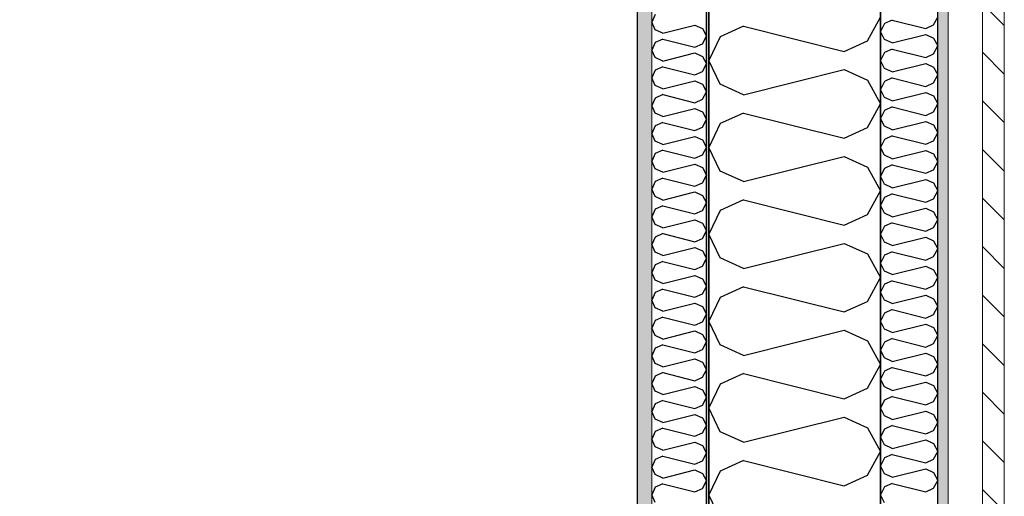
# Model space of a CAD drawing. Header units: millimetres. Extents: x -117798 to 93698, y -182207 to 252400.
# Tile 145 of 222: x -64945 to -64085, y -20033 to -19617. Entities that reach past the tile are written whole.
import ezdxf
from ezdxf.enums import TextEntityAlignment as Align

# ---------------------------------------------------------------- set-up
doc = ezdxf.new("R2010")
doc.units = ezdxf.units.MM
doc.header["$LTSCALE"] = 0.5
doc.header["$MEASUREMENT"] = 0
doc.linetypes.add('Over snittplan', pattern=[260, 150, -50, 10, -50])
doc.linetypes.add('PLINE', pattern=[0])
for name, color, linetype in [('232- Ikke-bærende yttervegger', 7, 'Continuous'), ('232- Ikke-bærende yttervegger (Skravur)', 7, 'Continuous'), ('232- Ikke-bærende yttervegger (Skravur)(Nye konstruksjoner)', 7, 'Continuous'), ('232- Ikke-bærende yttervegger(Nye konstruksjoner)', 7, 'Continuous'), ('235- Utvendig kledning og overflate (Skravur)(Nye konstruksjoner)', 7, 'Continuous'), ('251- Frittbærende dekker(Nye konstruksjoner)', 7, 'Continuous'), ('256- Faste himlinger og overflatebehandling(Nye konstruksjoner)', 7, 'Continuous'), ('261- Primærkonstruksjon (tak)', 7, 'Continuous'), ('262- Taktekking(Nye konstruksjoner)', 7, 'Continuous'), ('862- M___Nettoareal(Nye konstruksjoner)', 7, 'Continuous'), ('862- M___Nettoareal(Polylinje)(Nye konstruksjoner)', 7, 'Continuous'), ('862- M___Nettoareal(Tekst)(Nye konstruksjoner)', 7, 'Continuous')]:
    doc.layers.add(name, color=color, linetype=linetype)
doc.layers.add('235- Utvendig kledning og overflate(Nye konstruksjoner)', color=7, linetype='Continuous', lineweight=0)
doc.layers.add('236- Innvendig kledning og overflate(Nye konstruksjoner)', color=7, linetype='Continuous', lineweight=0)
doc.styles.add('GENERATED_STYLE_1', font='arial.ttf')

# ---------------------------------------------------------------- blocks, each defined once
blk = doc.blocks.new('Teknisk vent._A-214_26', base_point=(-66816.58, -20004.17))
at = {"layer": '862- M___Nettoareal(Polylinje)(Nye konstruksjoner)', "linetype": 'PLINE', "flags": 128}
blk.add_lwpolyline([(-70728.16, -18466.93), (-68648.16, -18466.93), (-68648.16, -25811.93), (-68573.16, -25811.93), (-68573.16, -25749.43), (-65173.16, -25749.43), (-65173.16, -25811.93), (-64973.16, -25811.93), (-64973.16, -25749.43), (-64405.66, -25749.43), (-64405.66, -15084.43), (-64973.16, -15084.43), (-64973.16, -15111.93), (-65173.16, -15111.93), (-65173.16, -15084.43), (-68573.16, -15084.43), (-68573.16, -15111.93), (-68773.16, -15111.93), (-68773.16, -15096.93), (-70728.16, -15096.93)], close=True, dxfattribs=at)
at = {"layer": '862- M___Nettoareal(Tekst)(Nye konstruksjoner)', "style": 'GENERATED_STYLE_1'}
for tag, height, p in [('DUMMY_862', 150, (-66934.44, -19409.62)), ('ROOM_NAME', 150, (-66934.44, -20633)), ('DUMMY_861', 100, (-67091.58, -20232.75)), ('ROOM_NUMBER', 100, (-67091.58, -20621.57)), ('DUMMY_863', 100, (-66698.73, -20598.71))]:
    blk.add_attdef(tag, text='', height=height, rotation=90, dxfattribs=at).set_placement(p, align=Align.TOP_LEFT)
blk = doc.blocks.new('*X154')
at = {"layer": '232- Ikke-bærende yttervegger (Skravur)', "linetype": 'PLINE'}
for p, q in [((-64204.72, -19635.44), (-64193.16, -19614.72)), ((-64313.03, -19622.69), (-64333.35, -19631.93)), ((-64313.03, -19622.69), (-64225.04, -19644.68)), ((-64333.35, -19631.93), (-64343.16, -19652.65)), ((-64225.04, -19644.68), (-64204.72, -19635.44)), ((-64333.35, -19673.38), (-64343.16, -19652.65)), ((-64313.03, -19682.62), (-64225.04, -19660.63)), ((-64225.04, -19660.63), (-64204.72, -19669.87)), ((-64313.03, -19682.62), (-64333.35, -19673.38)), ((-64204.72, -19669.87), (-64193.16, -19690.59)), ((-64204.72, -19711.32), (-64193.16, -19690.59)), ((-64313.03, -19698.57), (-64333.35, -19707.81)), ((-64313.03, -19698.57), (-64225.04, -19720.56)), ((-64333.35, -19707.81), (-64343.16, -19728.53)), ((-64225.04, -19720.56), (-64204.72, -19711.32)), ((-64333.35, -19749.26), (-64343.16, -19728.53)), ((-64313.03, -19758.5), (-64225.04, -19736.5)), ((-64225.04, -19736.5), (-64204.72, -19745.75)), ((-64204.72, -19745.75), (-64193.16, -19766.47)), ((-64313.03, -19758.5), (-64333.35, -19749.26)), ((-64204.72, -19787.2), (-64193.16, -19766.47)), ((-64313.03, -19774.44), (-64333.35, -19783.69)), ((-64313.03, -19774.44), (-64225.04, -19796.44)), ((-64333.35, -19783.69), (-64343.16, -19804.41)), ((-64225.04, -19796.44), (-64204.72, -19787.2)), ((-64333.35, -19825.13), (-64343.16, -19804.41)), ((-64313.03, -19834.38), (-64225.04, -19812.38)), ((-64225.04, -19812.38), (-64204.72, -19821.63)), ((-64204.72, -19821.63), (-64193.16, -19842.35)), ((-64313.03, -19834.38), (-64333.35, -19825.13)), ((-64204.72, -19863.07), (-64193.16, -19842.35)), ((-64313.03, -19850.32), (-64333.35, -19859.57)), ((-64313.03, -19850.32), (-64225.04, -19872.32)), ((-64333.35, -19859.57), (-64343.16, -19880.29)), ((-64225.04, -19872.32), (-64204.72, -19863.07)), ((-64333.35, -19901.01), (-64343.16, -19880.29)), ((-64313.03, -19910.26), (-64225.04, -19888.26)), ((-64225.04, -19888.26), (-64204.72, -19897.51)), ((-64313.03, -19910.26), (-64333.35, -19901.01)), ((-64204.72, -19897.51), (-64193.16, -19918.23)), ((-64204.72, -19938.95), (-64193.16, -19918.23)), ((-64313.03, -19926.2), (-64333.35, -19935.45)), ((-64313.03, -19926.2), (-64225.04, -19948.2)), ((-64333.35, -19935.45), (-64343.16, -19956.17)), ((-64225.04, -19948.2), (-64204.72, -19938.95)), ((-64333.35, -19976.89), (-64343.16, -19956.17)), ((-64313.03, -19986.14), (-64225.04, -19964.14)), ((-64225.04, -19964.14), (-64204.72, -19973.39)), ((-64313.03, -19986.14), (-64333.35, -19976.89)), ((-64204.72, -19973.39), (-64193.16, -19994.11)), ((-64204.72, -20014.83), (-64193.16, -19994.11)), ((-64313.03, -20002.08), (-64333.35, -20011.33)), ((-64313.03, -20002.08), (-64225.04, -20024.08)), ((-64333.35, -20011.33), (-64343.16, -20032.05)), ((-64225.04, -20024.08), (-64204.72, -20014.83)), ((-64333.35, -20052.77), (-64343.16, -20032.05))]:
    blk.add_line(p, q, dxfattribs=at)
blk = doc.blocks.new('*X420')
at = {"layer": '235- Utvendig kledning og overflate (Skravur)(Nye konstruksjoner)', "linetype": 'PLINE'}
for p, q in [((-64147.01, -19621.62), (-64143.16, -19614.72)), ((-64189.89, -19620.45), (-64193.16, -19627.36)), ((-64183.12, -19617.37), (-64189.89, -19620.45)), ((-64183.12, -19617.37), (-64153.79, -19624.7)), ((-64153.79, -19624.7), (-64147.01, -19621.62)), ((-64189.89, -19634.27), (-64193.16, -19627.36)), ((-64183.12, -19637.35), (-64189.89, -19634.27)), ((-64183.12, -19637.35), (-64153.79, -19630.02)), ((-64153.79, -19630.02), (-64147.01, -19633.1)), ((-64147.01, -19633.1), (-64143.16, -19640.01)), ((-64183.12, -19642.67), (-64189.89, -19645.75)), ((-64183.12, -19642.67), (-64153.79, -19650)), ((-64147.01, -19646.92), (-64143.16, -19640.01)), ((-64189.89, -19645.75), (-64193.16, -19652.65)), ((-64153.79, -19650), (-64147.01, -19646.92)), ((-64189.89, -19659.56), (-64193.16, -19652.65)), ((-64183.12, -19662.64), (-64189.89, -19659.56)), ((-64183.12, -19662.64), (-64153.79, -19655.31)), ((-64153.79, -19655.31), (-64147.01, -19658.39)), ((-64147.01, -19658.39), (-64143.16, -19665.3)), ((-64183.12, -19667.96), (-64189.89, -19671.04)), ((-64183.12, -19667.96), (-64153.79, -19675.29)), ((-64147.01, -19672.21), (-64143.16, -19665.3)), ((-64189.89, -19671.04), (-64193.16, -19677.95)), ((-64153.79, -19675.29), (-64147.01, -19672.21)), ((-64189.89, -19684.86), (-64193.16, -19677.95)), ((-64183.12, -19687.94), (-64189.89, -19684.86)), ((-64183.12, -19687.94), (-64153.79, -19680.6)), ((-64153.79, -19680.6), (-64147.01, -19683.69)), ((-64147.01, -19683.69), (-64143.16, -19690.59)), ((-64183.12, -19693.25), (-64189.89, -19696.33)), ((-64183.12, -19693.25), (-64153.79, -19700.58)), ((-64147.01, -19697.5), (-64143.16, -19690.59)), ((-64189.89, -19696.33), (-64193.16, -19703.24)), ((-64189.89, -19710.15), (-64193.16, -19703.24)), ((-64153.79, -19700.58), (-64147.01, -19697.5)), ((-64183.12, -19713.23), (-64189.89, -19710.15)), ((-64183.12, -19713.23), (-64153.79, -19705.9)), ((-64153.79, -19705.9), (-64147.01, -19708.98)), ((-64147.01, -19708.98), (-64143.16, -19715.89)), ((-64183.12, -19718.54), (-64189.89, -19721.63)), ((-64183.12, -19718.54), (-64153.79, -19725.88)), ((-64147.01, -19722.79), (-64143.16, -19715.89)), ((-64189.89, -19721.63), (-64193.16, -19728.53)), ((-64189.89, -19735.44), (-64193.16, -19728.53)), ((-64153.79, -19725.88), (-64147.01, -19722.79)), ((-64183.12, -19738.52), (-64189.89, -19735.44)), ((-64183.12, -19738.52), (-64153.79, -19731.19)), ((-64153.79, -19731.19), (-64147.01, -19734.27)), ((-64147.01, -19734.27), (-64143.16, -19741.18)), ((-64183.12, -19743.84), (-64189.89, -19746.92)), ((-64183.12, -19743.84), (-64153.79, -19751.17)), ((-64147.01, -19748.09), (-64143.16, -19741.18)), ((-64189.89, -19746.92), (-64193.16, -19753.83)), ((-64189.89, -19760.73), (-64193.16, -19753.83)), ((-64153.79, -19751.17), (-64147.01, -19748.09)), ((-64183.12, -19763.82), (-64189.89, -19760.73)), ((-64183.12, -19763.82), (-64153.79, -19756.48)), ((-64153.79, -19756.48), (-64147.01, -19759.57)), ((-64147.01, -19759.57), (-64143.16, -19766.47)), ((-64183.12, -19769.13), (-64189.89, -19772.21)), ((-64183.12, -19769.13), (-64153.79, -19776.46)), ((-64147.01, -19773.38), (-64143.16, -19766.47)), ((-64189.89, -19772.21), (-64193.16, -19779.12)), ((-64189.89, -19786.03), (-64193.16, -19779.12)), ((-64153.79, -19776.46), (-64147.01, -19773.38)), ((-64183.12, -19789.11), (-64189.89, -19786.03)), ((-64183.12, -19789.11), (-64153.79, -19781.78)), ((-64153.79, -19781.78), (-64147.01, -19784.86)), ((-64147.01, -19784.86), (-64143.16, -19791.77)), ((-64189.89, -19797.51), (-64193.16, -19804.41)), ((-64183.12, -19794.42), (-64189.89, -19797.51)), ((-64183.12, -19794.42), (-64153.79, -19801.76)), ((-64147.01, -19798.67), (-64143.16, -19791.77)), ((-64189.89, -19811.32), (-64193.16, -19804.41)), ((-64153.79, -19801.76), (-64147.01, -19798.67)), ((-64183.12, -19814.4), (-64189.89, -19811.32)), ((-64183.12, -19814.4), (-64153.79, -19807.07)), ((-64153.79, -19807.07), (-64147.01, -19810.15)), ((-64147.01, -19810.15), (-64143.16, -19817.06)), ((-64189.89, -19822.8), (-64193.16, -19829.71)), ((-64183.12, -19819.72), (-64189.89, -19822.8)), ((-64183.12, -19819.72), (-64153.79, -19827.05)), ((-64147.01, -19823.97), (-64143.16, -19817.06)), ((-64189.89, -19836.61), (-64193.16, -19829.71)), ((-64153.79, -19827.05), (-64147.01, -19823.97)), ((-64183.12, -19839.7), (-64189.89, -19836.61)), ((-64183.12, -19839.7), (-64153.79, -19832.36)), ((-64153.79, -19832.36), (-64147.01, -19835.45)), ((-64147.01, -19835.45), (-64143.16, -19842.35)), ((-64189.89, -19848.09), (-64193.16, -19855)), ((-64183.12, -19845.01), (-64189.89, -19848.09)), ((-64183.12, -19845.01), (-64153.79, -19852.34)), ((-64153.79, -19852.34), (-64147.01, -19849.26)), ((-64147.01, -19849.26), (-64143.16, -19842.35)), ((-64189.89, -19861.91), (-64193.16, -19855)), ((-64183.12, -19864.99), (-64153.79, -19857.66)), ((-64153.79, -19857.66), (-64147.01, -19860.74)), ((-64183.12, -19864.99), (-64189.89, -19861.91)), ((-64147.01, -19860.74), (-64143.16, -19867.65)), ((-64189.89, -19873.38), (-64193.16, -19880.29)), ((-64183.12, -19870.3), (-64189.89, -19873.38)), ((-64183.12, -19870.3), (-64153.79, -19877.63)), ((-64153.79, -19877.63), (-64147.01, -19874.55)), ((-64147.01, -19874.55), (-64143.16, -19867.65)), ((-64189.89, -19887.2), (-64193.16, -19880.29)), ((-64183.12, -19890.28), (-64153.79, -19882.95)), ((-64153.79, -19882.95), (-64147.01, -19886.03)), ((-64183.12, -19890.28), (-64189.89, -19887.2)), ((-64147.01, -19886.03), (-64143.16, -19892.94)), ((-64189.89, -19898.68), (-64193.16, -19905.58)), ((-64183.12, -19895.6), (-64189.89, -19898.68)), ((-64183.12, -19895.6), (-64153.79, -19902.93)), ((-64153.79, -19902.93), (-64147.01, -19899.85)), ((-64147.01, -19899.85), (-64143.16, -19892.94)), ((-64189.89, -19912.49), (-64193.16, -19905.58)), ((-64183.12, -19915.57), (-64153.79, -19908.24)), ((-64153.79, -19908.24), (-64147.01, -19911.32)), ((-64183.12, -19915.57), (-64189.89, -19912.49)), ((-64147.01, -19911.32), (-64143.16, -19918.23)), ((-64147.01, -19925.14), (-64143.16, -19918.23)), ((-64189.89, -19923.97), (-64193.16, -19930.88)), ((-64183.12, -19920.89), (-64189.89, -19923.97)), ((-64183.12, -19920.89), (-64153.79, -19928.22)), ((-64153.79, -19928.22), (-64147.01, -19925.14)), ((-64189.89, -19937.79), (-64193.16, -19930.88)), ((-64183.12, -19940.87), (-64153.79, -19933.53)), ((-64153.79, -19933.53), (-64147.01, -19936.62)), ((-64183.12, -19940.87), (-64189.89, -19937.79)), ((-64147.01, -19936.62), (-64143.16, -19943.52)), ((-64147.01, -19950.43), (-64143.16, -19943.52)), ((-64189.89, -19949.26), (-64193.16, -19956.17)), ((-64183.12, -19946.18), (-64189.89, -19949.26)), ((-64183.12, -19946.18), (-64153.79, -19953.51)), ((-64153.79, -19953.51), (-64147.01, -19950.43)), ((-64189.89, -19963.08), (-64193.16, -19956.17)), ((-64183.12, -19966.16), (-64153.79, -19958.83)), ((-64153.79, -19958.83), (-64147.01, -19961.91)), ((-64183.12, -19966.16), (-64189.89, -19963.08)), ((-64147.01, -19961.91), (-64143.16, -19968.82)), ((-64147.01, -19975.72), (-64143.16, -19968.82)), ((-64189.89, -19974.56), (-64193.16, -19981.46)), ((-64183.12, -19971.47), (-64189.89, -19974.56)), ((-64183.12, -19971.47), (-64153.79, -19978.81)), ((-64153.79, -19978.81), (-64147.01, -19975.72)), ((-64189.89, -19988.37), (-64193.16, -19981.46)), ((-64183.12, -19991.45), (-64153.79, -19984.12)), ((-64153.79, -19984.12), (-64147.01, -19987.2)), ((-64183.12, -19991.45), (-64189.89, -19988.37)), ((-64147.01, -19987.2), (-64143.16, -19994.11)), ((-64147.01, -20001.02), (-64143.16, -19994.11)), ((-64189.89, -19999.85), (-64193.16, -20006.76)), ((-64183.12, -19996.77), (-64189.89, -19999.85)), ((-64183.12, -19996.77), (-64153.79, -20004.1)), ((-64153.79, -20004.1), (-64147.01, -20001.02)), ((-64189.89, -20013.66), (-64193.16, -20006.76)), ((-64183.12, -20016.75), (-64153.79, -20009.41)), ((-64153.79, -20009.41), (-64147.01, -20012.5)), ((-64147.01, -20012.5), (-64143.16, -20019.4)), ((-64183.12, -20016.75), (-64189.89, -20013.66)), ((-64147.01, -20026.31), (-64143.16, -20019.4)), ((-64189.89, -20025.14), (-64193.16, -20032.05)), ((-64183.12, -20022.06), (-64189.89, -20025.14)), ((-64183.12, -20022.06), (-64153.79, -20029.39)), ((-64153.79, -20029.39), (-64147.01, -20026.31)), ((-64189.89, -20038.96), (-64193.16, -20032.05))]:
    blk.add_line(p, q, dxfattribs=at)
blk = doc.blocks.new('*X442')
at = {"layer": '232- Ikke-bærende yttervegger (Skravur)(Nye konstruksjoner)', "linetype": 'PLINE'}
for p, q in [((-64390.02, -19612.64), (-64393.16, -19619.27)), ((-64390.02, -19625.9), (-64393.16, -19619.27)), ((-64383.52, -19628.86), (-64355.36, -19621.82)), ((-64355.36, -19621.82), (-64348.86, -19624.78)), ((-64348.86, -19624.78), (-64345.16, -19631.41)), ((-64383.52, -19628.86), (-64390.02, -19625.9)), ((-64383.52, -19633.96), (-64390.02, -19636.92)), ((-64383.52, -19633.96), (-64355.36, -19641)), ((-64348.86, -19638.04), (-64345.16, -19631.41)), ((-64390.02, -19636.92), (-64393.16, -19643.55)), ((-64355.36, -19641), (-64348.86, -19638.04)), ((-64390.02, -19650.18), (-64393.16, -19643.55)), ((-64383.52, -19653.14), (-64390.02, -19650.18)), ((-64383.52, -19653.14), (-64355.36, -19646.1)), ((-64355.36, -19646.1), (-64348.86, -19649.06)), ((-64348.86, -19649.06), (-64345.16, -19655.69)), ((-64383.52, -19658.24), (-64390.02, -19661.2)), ((-64383.52, -19658.24), (-64355.36, -19665.28)), ((-64348.86, -19662.32), (-64345.16, -19655.69)), ((-64390.02, -19661.2), (-64393.16, -19667.83)), ((-64390.02, -19674.46), (-64393.16, -19667.83)), ((-64355.36, -19665.28), (-64348.86, -19662.32)), ((-64383.52, -19677.42), (-64390.02, -19674.46)), ((-64383.52, -19677.42), (-64355.36, -19670.38)), ((-64355.36, -19670.38), (-64348.86, -19673.34)), ((-64348.86, -19673.34), (-64345.16, -19679.97)), ((-64390.02, -19685.48), (-64393.16, -19692.11)), ((-64383.52, -19682.52), (-64390.02, -19685.48)), ((-64383.52, -19682.52), (-64355.36, -19689.56)), ((-64348.86, -19686.6), (-64345.16, -19679.97)), ((-64390.02, -19698.74), (-64393.16, -19692.11)), ((-64355.36, -19689.56), (-64348.86, -19686.6)), ((-64383.52, -19701.7), (-64390.02, -19698.74)), ((-64383.52, -19701.7), (-64355.36, -19694.66)), ((-64355.36, -19694.66), (-64348.86, -19697.62)), ((-64348.86, -19697.62), (-64345.16, -19704.25)), ((-64390.02, -19709.76), (-64393.16, -19716.39)), ((-64383.52, -19706.8), (-64390.02, -19709.76)), ((-64383.52, -19706.8), (-64355.36, -19713.84)), ((-64355.36, -19713.84), (-64348.86, -19710.88)), ((-64348.86, -19710.88), (-64345.16, -19704.25)), ((-64390.02, -19723.02), (-64393.16, -19716.39)), ((-64383.52, -19725.98), (-64355.36, -19718.94)), ((-64355.36, -19718.94), (-64348.86, -19721.9)), ((-64383.52, -19725.98), (-64390.02, -19723.02)), ((-64348.86, -19721.9), (-64345.16, -19728.53)), ((-64348.86, -19735.16), (-64345.16, -19728.53)), ((-64390.02, -19734.04), (-64393.16, -19740.67)), ((-64383.52, -19731.08), (-64390.02, -19734.04)), ((-64383.52, -19731.08), (-64355.36, -19738.12)), ((-64355.36, -19738.12), (-64348.86, -19735.16)), ((-64390.02, -19747.31), (-64393.16, -19740.67)), ((-64383.52, -19750.26), (-64355.36, -19743.23)), ((-64355.36, -19743.23), (-64348.86, -19746.18)), ((-64348.86, -19746.18), (-64345.16, -19752.82)), ((-64383.52, -19750.26), (-64390.02, -19747.31)), ((-64348.86, -19759.45), (-64345.16, -19752.82)), ((-64390.02, -19758.32), (-64393.16, -19764.96)), ((-64383.52, -19755.37), (-64390.02, -19758.32)), ((-64383.52, -19755.37), (-64355.36, -19762.41)), ((-64355.36, -19762.41), (-64348.86, -19759.45)), ((-64390.02, -19771.59), (-64393.16, -19764.96)), ((-64383.52, -19774.55), (-64390.02, -19771.59)), ((-64383.52, -19774.55), (-64355.36, -19767.51)), ((-64355.36, -19767.51), (-64348.86, -19770.47)), ((-64348.86, -19770.47), (-64345.16, -19777.1)), ((-64383.52, -19779.65), (-64390.02, -19782.61)), ((-64383.52, -19779.65), (-64355.36, -19786.69)), ((-64348.86, -19783.73), (-64345.16, -19777.1)), ((-64390.02, -19782.61), (-64393.16, -19789.24)), ((-64390.02, -19795.87), (-64393.16, -19789.24)), ((-64355.36, -19786.69), (-64348.86, -19783.73)), ((-64383.52, -19798.83), (-64390.02, -19795.87)), ((-64383.52, -19798.83), (-64355.36, -19791.79)), ((-64355.36, -19791.79), (-64348.86, -19794.75)), ((-64348.86, -19794.75), (-64345.16, -19801.38)), ((-64383.52, -19803.93), (-64390.02, -19806.89)), ((-64383.52, -19803.93), (-64355.36, -19810.97)), ((-64348.86, -19808.01), (-64345.16, -19801.38)), ((-64390.02, -19806.89), (-64393.16, -19813.52)), ((-64390.02, -19820.15), (-64393.16, -19813.52)), ((-64355.36, -19810.97), (-64348.86, -19808.01)), ((-64383.52, -19823.11), (-64390.02, -19820.15)), ((-64383.52, -19823.11), (-64355.36, -19816.07)), ((-64355.36, -19816.07), (-64348.86, -19819.03)), ((-64348.86, -19819.03), (-64345.16, -19825.66)), ((-64390.02, -19831.17), (-64393.16, -19837.8)), ((-64383.52, -19828.21), (-64390.02, -19831.17)), ((-64383.52, -19828.21), (-64355.36, -19835.25)), ((-64348.86, -19832.29), (-64345.16, -19825.66)), ((-64390.02, -19844.43), (-64393.16, -19837.8)), ((-64383.52, -19847.39), (-64355.36, -19840.35)), ((-64355.36, -19835.25), (-64348.86, -19832.29)), ((-64355.36, -19840.35), (-64348.86, -19843.31)), ((-64383.52, -19847.39), (-64390.02, -19844.43)), ((-64348.86, -19843.31), (-64345.16, -19849.94)), ((-64390.02, -19855.45), (-64393.16, -19862.08)), ((-64383.52, -19852.49), (-64390.02, -19855.45)), ((-64383.52, -19852.49), (-64355.36, -19859.53)), ((-64355.36, -19859.53), (-64348.86, -19856.57)), ((-64348.86, -19856.57), (-64345.16, -19849.94)), ((-64390.02, -19868.71), (-64393.16, -19862.08)), ((-64383.52, -19871.67), (-64355.36, -19864.63)), ((-64355.36, -19864.63), (-64348.86, -19867.59)), ((-64383.52, -19871.67), (-64390.02, -19868.71)), ((-64348.86, -19867.59), (-64345.16, -19874.22)), ((-64348.86, -19880.85), (-64345.16, -19874.22)), ((-64390.02, -19879.73), (-64393.16, -19886.36)), ((-64383.52, -19876.77), (-64390.02, -19879.73)), ((-64383.52, -19876.77), (-64355.36, -19883.81)), ((-64355.36, -19883.81), (-64348.86, -19880.85)), ((-64390.02, -19892.99), (-64393.16, -19886.36)), ((-64383.52, -19895.95), (-64355.36, -19888.91)), ((-64355.36, -19888.91), (-64348.86, -19891.87)), ((-64348.86, -19891.87), (-64345.16, -19898.5)), ((-64383.52, -19895.95), (-64390.02, -19892.99)), ((-64383.52, -19901.05), (-64390.02, -19904.01)), ((-64383.52, -19901.05), (-64355.36, -19908.09)), ((-64348.86, -19905.13), (-64345.16, -19898.5)), ((-64390.02, -19904.01), (-64393.16, -19910.64)), ((-64355.36, -19908.09), (-64348.86, -19905.13)), ((-64390.02, -19917.27), (-64393.16, -19910.64)), ((-64383.52, -19920.23), (-64390.02, -19917.27)), ((-64383.52, -19920.23), (-64355.36, -19913.19)), ((-64355.36, -19913.19), (-64348.86, -19916.15)), ((-64348.86, -19916.15), (-64345.16, -19922.78)), ((-64383.52, -19925.33), (-64390.02, -19928.29)), ((-64383.52, -19925.33), (-64355.36, -19932.37)), ((-64348.86, -19929.41), (-64345.16, -19922.78)), ((-64390.02, -19928.29), (-64393.16, -19934.92)), ((-64390.02, -19941.56), (-64393.16, -19934.92)), ((-64355.36, -19932.37), (-64348.86, -19929.41)), ((-64383.52, -19944.51), (-64390.02, -19941.56)), ((-64383.52, -19944.51), (-64355.36, -19937.48)), ((-64355.36, -19937.48), (-64348.86, -19940.43)), ((-64348.86, -19940.43), (-64345.16, -19947.07)), ((-64390.02, -19952.58), (-64393.16, -19959.21)), ((-64383.52, -19949.62), (-64390.02, -19952.58)), ((-64383.52, -19949.62), (-64355.36, -19956.66)), ((-64348.86, -19953.7), (-64345.16, -19947.07)), ((-64390.02, -19965.84), (-64393.16, -19959.21)), ((-64355.36, -19956.66), (-64348.86, -19953.7)), ((-64383.52, -19968.8), (-64390.02, -19965.84)), ((-64383.52, -19968.8), (-64355.36, -19961.76)), ((-64355.36, -19961.76), (-64348.86, -19964.72)), ((-64348.86, -19964.72), (-64345.16, -19971.35)), ((-64390.02, -19976.86), (-64393.16, -19983.49)), ((-64383.52, -19973.9), (-64390.02, -19976.86)), ((-64383.52, -19973.9), (-64355.36, -19980.94)), ((-64355.36, -19980.94), (-64348.86, -19977.98)), ((-64348.86, -19977.98), (-64345.16, -19971.35)), ((-64390.02, -19990.12), (-64393.16, -19983.49)), ((-64383.52, -19993.08), (-64355.36, -19986.04)), ((-64355.36, -19986.04), (-64348.86, -19989)), ((-64383.52, -19993.08), (-64390.02, -19990.12)), ((-64348.86, -19989), (-64345.16, -19995.63)), ((-64348.86, -20002.26), (-64345.16, -19995.63)), ((-64390.02, -20001.14), (-64393.16, -20007.77)), ((-64383.52, -19998.18), (-64390.02, -20001.14)), ((-64383.52, -19998.18), (-64355.36, -20005.22)), ((-64355.36, -20005.22), (-64348.86, -20002.26)), ((-64390.02, -20014.4), (-64393.16, -20007.77)), ((-64383.52, -20017.36), (-64355.36, -20010.32)), ((-64355.36, -20010.32), (-64348.86, -20013.28)), ((-64383.52, -20017.36), (-64390.02, -20014.4)), ((-64348.86, -20013.28), (-64345.16, -20019.91)), ((-64348.86, -20026.54), (-64345.16, -20019.91)), ((-64390.02, -20025.42), (-64393.16, -20032.05)), ((-64383.52, -20022.46), (-64390.02, -20025.42)), ((-64383.52, -20022.46), (-64355.36, -20029.5)), ((-64355.36, -20029.5), (-64348.86, -20026.54)), ((-64390.02, -20038.68), (-64393.16, -20032.05))]:
    blk.add_line(p, q, dxfattribs=at)

msp = doc.modelspace()

# ---------------------------------------------------------------- hatches: boundary and pattern name
at = {"layer": '232- Ikke-bærende yttervegger (Skravur)(Nye konstruksjoner)', "linetype": 'Continuous'}
msp.add_hatch(color=256, dxfattribs=at).paths.add_polyline_path([(-64343.16, -15023.93), (-64345.16, -15023.93), (-64345.16, -25809.93), (-64343.16, -25809.93)])
h = msp.add_hatch(dxfattribs=at)
h.set_pattern_fill('Gips', color=256, style=0, pattern_type=2)
h.set_pattern_definition([(90, (0, 0), (-86.60254, 0), [0, -50]), (90, (-43.3, 25), (-86.60254, 0), [0, -50])])
h.paths.add_polyline_path([(-64405.66, -15084.43), (-64405.66, -25749.43), (-64393.16, -25749.43), (-64393.16, -15084.43)])
at = {"layer": '235- Utvendig kledning og overflate (Skravur)(Nye konstruksjoner)', "linetype": 'Continuous'}
h = msp.add_hatch(dxfattribs=at)
h.set_pattern_fill('Skrålinjer_1', color=256, style=0, pattern_type=2)
h.set_pattern_definition([(135, (0, 0), (21.213203, 21.213203), [])])
h.paths.add_polyline_path([(-64104.16, -14782.93), (-64104.16, -26050.93), (-64085.16, -26050.93), (-64085.16, -14782.93)])
h = msp.add_hatch(dxfattribs=at)
h.set_pattern_fill('Prikker_tett', color=256, style=0, pattern_type=2)
h.set_pattern_definition([(0, (0, 0), (0, 43.30127), [0, -25]), (0, (12.5, 21.65), (0, 43.30127), [0, -25])])
h.paths.add_polyline_path([(-64143.16, -14821.93), (-64143.16, -26011.93), (-64134.16, -26011.93), (-64134.16, -14821.93)])

# ---------------------------------------------------------------- linework, layer by layer
at = {"layer": '232- Ikke-bærende yttervegger', "linetype": 'PLINE', "flags": 128}
for points in [[(-64193.16, -23169.43), (-64193.16, -14871.93)], [(-64343.16, -15021.93), (-64343.16, -23169.43)]]:
    msp.add_lwpolyline(points, dxfattribs=at)
at = {"layer": '232- Ikke-bærende yttervegger(Nye konstruksjoner)', "linetype": 'PLINE'}
msp.add_line((-64345.16, -25761.93), (-64345.16, -15071.93), dxfattribs=at)
at = {"layer": '232- Ikke-bærende yttervegger(Nye konstruksjoner)', "linetype": 'PLINE', "flags": 128}
msp.add_lwpolyline([(-64343.16, -25811.93), (-64343.16, -15023.93)], dxfattribs=at)
at = {"layer": '235- Utvendig kledning og overflate(Nye konstruksjoner)', "linetype": 'PLINE'}
for p, q in [((-64104.16, -26020.93), (-64104.16, -14812.93)), ((-64134.16, -26011.93), (-64134.16, -14821.93)), ((-64143.16, -25961.93), (-64143.16, -14871.93))]:
    msp.add_line(p, q, dxfattribs=at)
at = {"layer": '235- Utvendig kledning og overflate(Nye konstruksjoner)', "linetype": 'PLINE', "flags": 128}
for points in [[(-64193.16, -14871.93), (-64193.16, -25961.93)], [(-64085.16, -26069.93), (-64085.16, -14921.93)]]:
    msp.add_lwpolyline(points, dxfattribs=at)
at = {"layer": '236- Innvendig kledning og overflate(Nye konstruksjoner)', "linetype": 'PLINE'}
msp.add_line((-64393.16, -15084.43), (-64393.16, -25761.93), dxfattribs=at)
at = {"layer": '236- Innvendig kledning og overflate(Nye konstruksjoner)', "linetype": 'PLINE', "flags": 128}
msp.add_lwpolyline([(-64405.66, -15084.43), (-64405.66, -25749.43)], dxfattribs=at)
at = {"layer": '251- Frittbærende dekker(Nye konstruksjoner)', "linetype": 'Over snittplan', "flags": 128}
msp.add_lwpolyline([(-64343.16, -25811.93), (-64343.16, -15021.93), (-65073.16, -15021.93), (-65073.16, -25811.93)], close=True, dxfattribs=at)
at = {"layer": '256- Faste himlinger og overflatebehandling(Nye konstruksjoner)', "linetype": 'PLINE', "flags": 128}
msp.add_lwpolyline([(-64343.16, -18711.93), (-64343.16, -22121.93)], dxfattribs=at)
at = {"layer": '261- Primærkonstruksjon (tak)', "linetype": 'PLINE', "flags": 128}
for points in [[(-64193.16, -15016.93), (-64193.16, -25816.93)], [(-64193.16, -25666.93), (-64193.16, -15166.93)]]:
    msp.add_lwpolyline(points, dxfattribs=at)
at = {"layer": '262- Taktekking(Nye konstruksjoner)', "linetype": 'PLINE', "flags": 128}
msp.add_lwpolyline([(-64143.16, -26011.93), (-64143.16, -14821.93)], dxfattribs=at)

# ---------------------------------------------------------------- block references
at = {"layer": '232- Ikke-bærende yttervegger'}
msp.add_blockref('*X154', (0, 0), dxfattribs=at)
at = {"layer": '232- Ikke-bærende yttervegger(Nye konstruksjoner)'}
msp.add_blockref('*X442', (0, 0), dxfattribs=at)
at = {"layer": '235- Utvendig kledning og overflate(Nye konstruksjoner)'}
msp.add_blockref('*X420', (0, 0), dxfattribs=at)
at = {"layer": '862- M___Nettoareal(Nye konstruksjoner)', "linetype": 'Continuous'}
msp.add_blockref('Teknisk vent._A-214_26', (-66816.58, -20004.17), dxfattribs=at)

doc.saveas('drawing.dxf')
